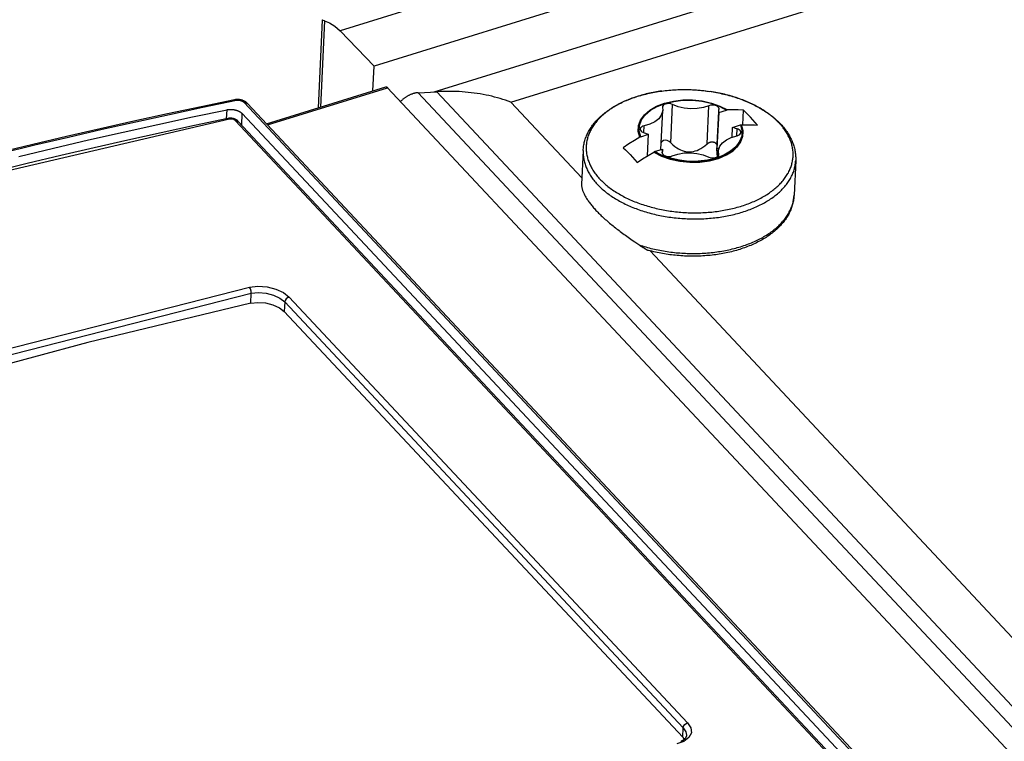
# Model space of a CAD drawing. Extents: x 0 to 594, y 0 to 420.
# Tile 109 of 157: x 446.02 to 454.81, y 196.53 to 202.97. Entities that reach past the tile are written whole.
import ezdxf

# ---------------------------------------------------------------- set-up
doc = ezdxf.new("R2010")
doc.units = 0
doc.header["$LTSCALE"] = 32.67
doc.layers.get('0').update_dxf_attribs({"linetype": 'CONTINUOUS'})

msp = doc.modelspace()

# ---------------------------------------------------------------- linework, layer by layer
at = {"color": 7, "linetype": 'CONTINUOUS'}
for p, q in [((494.9082, 217.1682), (448.879, 202.8746)), ((495.2129, 216.8527), (449.1828, 202.5589)), ((449.7193, 202.3297), (495.1559, 216.4393)), ((450.4051, 202.2367), (495.0779, 216.109)), ((448.7194, 202.9698), (448.6822, 202.1867)), ((448.7396, 202.9626), (448.7031, 202.1932)), ((448.7193, 202.9695), (448.7276, 202.9738)), ((448.879, 202.8746), (449.1828, 202.5589)), ((449.1724, 202.339), (449.1828, 202.5589)), ((448.2219, 202.0438), (449.2866, 202.3744)), ((448.2311, 202.0339), (449.3033, 202.3668)), ((449.3033, 202.3668), (507.8412, 139.8222)), ((449.5769, 202.322), (449.7438, 202.331)), ((449.7438, 202.331), (508.098, 139.9827)), ((451.751, 202.3367), (451.7672, 202.3389)), ((451.7667, 202.3388), (451.7833, 202.3408)), ((451.7825, 202.3406), (451.7995, 202.3425)), ((451.7984, 202.3424), (451.8157, 202.3441)), ((451.8144, 202.3439), (451.8319, 202.3455)), ((451.8304, 202.3453), (451.8483, 202.3467)), ((451.8464, 202.3465), (451.8646, 202.3477)), ((451.8625, 202.3475), (451.881, 202.3485)), ((451.8787, 202.3484), (451.8975, 202.3492)), ((451.8948, 202.3491), (451.9139, 202.3497)), ((451.9111, 202.3496), (451.9304, 202.3501)), ((451.9273, 202.35), (451.9469, 202.3502)), ((451.9436, 202.3502), (451.9634, 202.3502)), ((451.9599, 202.3502), (451.98, 202.35)), ((451.9762, 202.35), (451.9965, 202.3496)), ((451.9925, 202.3497), (452.013, 202.3491)), ((452.0088, 202.3492), (452.0295, 202.3483)), ((452.0251, 202.3485), (452.0461, 202.3474)), ((452.0414, 202.3477), (452.0626, 202.3464)), ((452.0577, 202.3467), (452.0791, 202.3451)), ((452.0739, 202.3455), (452.0955, 202.3437)), ((452.0902, 202.3441), (452.112, 202.3421)), ((452.1064, 202.3426), (452.1284, 202.3403)), ((452.1226, 202.3409), (452.1447, 202.3383)), ((452.1387, 202.3391), (452.161, 202.3362)), ((452.1548, 202.337), (452.1773, 202.3339)), ((449.5769, 202.322), (508.0027, 139.8971)), ((447.8653, 202.0896), (447.8692, 202.1703)), ((460.8966, 188.4773), (448.0218, 202.2333)), ((460.9261, 188.47), (448.0514, 202.226)), ((450.4051, 202.2367), (451.0382, 201.5603)), ((451.7435, 201.8135), (451.7601, 202.1631)), ((451.7575, 202.1937), (451.7601, 202.1631)), ((451.8315, 201.8749), (451.8478, 202.2163)), ((452.1568, 201.8643), (452.1731, 202.2057)), ((452.2434, 201.802), (452.2602, 202.1549)), ((452.2602, 202.1454), (452.3309, 202.1673)), ((452.2602, 202.1454), (452.2602, 202.1549)), ((452.2626, 202.172), (452.2631, 202.1756)), ((452.3375, 202.1676), (452.3309, 202.1673)), ((452.3386, 202.1676), (452.3375, 202.1676)), ((452.476, 202.0352), (452.4822, 202.1646)), ((460.6013, 188.5497), (447.9453, 202.072)), ((447.9691, 202.0662), (460.6251, 188.5438)), ((448.0003, 202.0328), (448.0051, 202.135)), ((448.0051, 202.135), (460.7308, 188.5383)), ((452.2602, 202.1454), (452.2449, 201.824)), ((451.5916, 201.9653), (451.5945, 202.026)), ((452.3803, 201.9247), (452.3845, 202.0126)), ((452.3845, 202.0126), (452.4552, 202.0345)), ((452.4214, 201.9367), (452.4244, 201.9991)), ((452.4552, 202.0345), (452.4618, 202.0348)), ((452.4618, 202.0348), (452.4629, 202.0348)), ((451.5566, 201.9251), (451.5555, 201.9244)), ((451.5634, 201.929), (451.5566, 201.9251)), ((451.5634, 201.929), (451.6341, 201.9509)), ((451.6249, 201.7589), (451.6341, 201.9509)), ((451.0498, 201.8054), (451.0355, 201.5035)), ((451.6877, 201.7962), (451.7583, 201.8181)), ((451.757, 201.78), (451.7584, 201.8086)), ((451.7583, 201.8181), (451.7584, 201.8086)), ((452.2449, 201.824), (452.2665, 201.8307)), ((451.6798, 201.7917), (451.6809, 201.7923)), ((451.6809, 201.7923), (451.6877, 201.7962)), ((451.756, 201.7915), (451.7555, 201.7879)), ((451.7556, 201.7844), (451.756, 201.7915)), ((452.2564, 201.7583), (452.2584, 201.8004)), ((452.2611, 201.7698), (452.2584, 201.8005)), ((452.2601, 201.765), (452.2606, 201.7751)), ((452.9477, 201.7152), (452.933, 201.4064)), ((451.4624, 201.0227), (451.4867, 201.0056)), ((451.4867, 201.0056), (451.5115, 200.9885)), ((451.5115, 200.9885), (451.5366, 200.9713)), ((451.5366, 200.9713), (451.5548, 200.959)), ((451.6467, 200.9101), (507.4883, 141.2463)), ((448.0808, 200.4416), (448.085, 200.5303)), ((448.4237, 200.497), (451.9829, 196.6942)), ((448.3842, 200.4532), (448.3801, 200.3675)), ((451.9434, 196.6504), (448.3842, 200.4532)), ((448.3801, 200.3675), (451.9393, 196.5647)), ((451.9393, 196.5647), (451.9434, 196.6504)), ((451.9393, 196.5647), (451.9511, 196.5463)), ((451.9726, 196.5838), (451.9726, 196.5837))]:
    msp.add_line(p, q, dxfattribs=at)
for points in [[(448.7396, 202.9626), (448.7195, 202.9689), (448.7193, 202.9695)], [(448.7396, 202.9626), (448.7845, 202.9472), (448.8314, 202.9176), (448.879, 202.8746)], [(449.2866, 202.3744), (449.287, 202.3745), (449.2877, 202.3747), (449.2885, 202.3748), (449.2893, 202.3748), (449.2901, 202.3748), (449.2909, 202.3747), (449.2917, 202.3745), (449.2926, 202.3743), (449.2934, 202.374), (449.2943, 202.3737), (449.2952, 202.3733), (449.2961, 202.3728), (449.2969, 202.3723), (449.2978, 202.3717), (449.2988, 202.371), (449.2997, 202.3703), (449.3006, 202.3695), (449.3015, 202.3687), (449.3024, 202.3678), (449.3033, 202.3668)], [(450.4051, 202.2367), (450.3814, 202.2455), (450.3574, 202.2539), (450.3332, 202.2619), (450.3087, 202.2695), (450.284, 202.2766), (450.259, 202.2834), (450.2337, 202.2897), (450.2082, 202.2956), (450.1825, 202.3011), (450.1566, 202.3062), (450.1304, 202.3108), (450.104, 202.3151), (450.0774, 202.3189), (450.0506, 202.3222), (450.0236, 202.3252), (449.9964, 202.3277), (449.969, 202.3298), (449.9415, 202.3314), (449.9137, 202.3327), (449.8858, 202.3335), (449.8577, 202.3338), (449.8295, 202.3338), (449.8011, 202.3333), (449.7725, 202.3324), (449.7438, 202.331)], [(451.0498, 201.8054), (451.0504, 201.8155), (451.0513, 201.8256), (451.0525, 201.8357), (451.0539, 201.8457), (451.0557, 201.8558), (451.0576, 201.8658), (451.0599, 201.8758), (451.0625, 201.8858), (451.0653, 201.8958), (451.0684, 201.9057), (451.0718, 201.9156), (451.0754, 201.9255), (451.0794, 201.9353), (451.0836, 201.9451), (451.0881, 201.9549), (451.0929, 201.9646), (451.0979, 201.9743), (451.1033, 201.9839), (451.1089, 201.9935), (451.1148, 202.003), (451.121, 202.0124), (451.1275, 202.0218), (451.1342, 202.0311), (451.1413, 202.0403), (451.1486, 202.0495), (451.1561, 202.0586), (451.164, 202.0676), (451.1721, 202.0765), (451.1805, 202.0853), (451.1891, 202.094), (451.198, 202.1026), (451.2072, 202.111), (451.2166, 202.1194), (451.2262, 202.1277), (451.2362, 202.1358), (451.2463, 202.1439), (451.2567, 202.1518), (451.2673, 202.1595), (451.2782, 202.1672), (451.2892, 202.1747), (451.3005, 202.1821), (451.312, 202.1893), (451.3237, 202.1964), (451.3357, 202.2034), (451.3478, 202.2102), (451.3601, 202.2169), (451.3726, 202.2234), (451.3853, 202.2298), (451.3982, 202.236), (451.4113, 202.2421), (451.4245, 202.248), (451.4379, 202.2537), (451.4515, 202.2593), (451.4653, 202.2648), (451.4792, 202.27), (451.4932, 202.2752), (451.5074, 202.2801), (451.5218, 202.2849), (451.5362, 202.2896), (451.5509, 202.294), (451.5656, 202.2983), (451.5805, 202.3025), (451.5955, 202.3064), (451.6106, 202.3102), (451.6258, 202.3139), (451.6412, 202.3173), (451.6566, 202.3206), (451.6722, 202.3238), (451.6878, 202.3267), (451.7035, 202.3295), (451.7193, 202.3321), (451.7352, 202.3345), (451.7512, 202.3368)], [(451.751, 202.3367), (451.7353, 202.3345), (451.7197, 202.3321), (451.7042, 202.3295), (451.6888, 202.3268), (451.6735, 202.3239), (451.6583, 202.3209), (451.6433, 202.3177), (451.6283, 202.3143), (451.6134, 202.3108), (451.5987, 202.3071), (451.584, 202.3032), (451.5695, 202.2992), (451.5552, 202.2951), (451.541, 202.2907), (451.5269, 202.2863), (451.513, 202.2816), (451.4992, 202.2769), (451.4856, 202.272), (451.4721, 202.2669), (451.4588, 202.2617), (451.4457, 202.2563), (451.4327, 202.2508), (451.42, 202.2452), (451.4074, 202.2394), (451.395, 202.2335), (451.3827, 202.2274), (451.3707, 202.2213), (451.3589, 202.2149), (451.3472, 202.2085), (451.3358, 202.2019), (451.3246, 202.1952), (451.3136, 202.1884), (451.3028, 202.1815), (451.2922, 202.1744), (451.2819, 202.1672), (451.2717, 202.1599), (451.2618, 202.1525), (451.2521, 202.145), (451.2427, 202.1374), (451.2335, 202.1297), (451.2245, 202.1218), (451.2158, 202.1139), (451.2073, 202.1059), (451.1991, 202.0978), (451.1911, 202.0896), (451.1833, 202.0812), (451.1759, 202.0729), (451.1686, 202.0644), (451.1617, 202.0558), (451.155, 202.0472), (451.1485, 202.0385), (451.1423, 202.0297), (451.1364, 202.0208), (451.1308, 202.0119), (451.1254, 202.0029), (451.1203, 201.9938), (451.1155, 201.9847), (451.111, 201.9755), (451.1067, 201.9663), (451.1027, 201.957), (451.099, 201.9476), (451.0956, 201.9383), (451.0924, 201.9288), (451.0896, 201.9194), (451.087, 201.9099), (451.0847, 201.9003), (451.0827, 201.8908), (451.081, 201.8812), (451.0795, 201.8715), (451.0784, 201.8619), (451.0775, 201.8522), (451.0769, 201.8425), (451.0767, 201.8329), (451.0767, 201.8231), (451.0769, 201.8134), (451.0775, 201.8037), (451.0784, 201.794), (451.0795, 201.7843), (451.081, 201.7746), (451.0827, 201.7649), (451.0847, 201.7552), (451.087, 201.7455), (451.0896, 201.7358), (451.0924, 201.7262), (451.0956, 201.7166), (451.099, 201.707), (451.1027, 201.6974), (451.1067, 201.6879), (451.111, 201.6784), (451.1155, 201.6689), (451.1203, 201.6595), (451.1254, 201.6501), (451.1308, 201.6408), (451.1364, 201.6315), (451.1424, 201.6223), (451.1485, 201.6131), (451.155, 201.604), (451.1617, 201.595), (451.1686, 201.586), (451.1759, 201.5771), (451.1833, 201.5682), (451.1911, 201.5594), (451.1991, 201.5507)], [(452.1709, 202.3348), (452.1935, 202.3315), (452.2097, 202.3288), (452.2258, 202.326), (452.2418, 202.323), (452.2578, 202.3199), (452.2737, 202.3166), (452.2895, 202.3131), (452.3053, 202.3094), (452.3209, 202.3056), (452.3364, 202.3016), (452.3519, 202.2975), (452.3672, 202.2932), (452.3825, 202.2887), (452.3976, 202.2841), (452.4126, 202.2793), (452.4275, 202.2743), (452.4423, 202.2692), (452.4569, 202.264), (452.4714, 202.2585), (452.4857, 202.253), (452.5, 202.2472), (452.514, 202.2413), (452.528, 202.2353), (452.5417, 202.2291), (452.5553, 202.2228), (452.5688, 202.2163), (452.582, 202.2097), (452.5951, 202.2029), (452.608, 202.196), (452.6208, 202.189), (452.6333, 202.1818), (452.6457, 202.1745), (452.6578, 202.1671), (452.6698, 202.1595), (452.6816, 202.1518), (452.6931, 202.1439), (452.7045, 202.136), (452.7156, 202.1279), (452.7265, 202.1197), (452.7372, 202.1114), (452.7476, 202.1029), (452.7578, 202.0944), (452.7678, 202.0857), (452.7776, 202.0769), (452.7871, 202.0681), (452.7963, 202.0591), (452.8053, 202.05), (452.8141, 202.0409)], [(452.8022, 202.0485), (452.7939, 202.0572), (452.7855, 202.0657), (452.7767, 202.0742), (452.7678, 202.0826), (452.7586, 202.0908), (452.7491, 202.099), (452.7394, 202.1072), (452.7295, 202.1152), (452.7194, 202.1231), (452.709, 202.1309), (452.6984, 202.1386), (452.6876, 202.1462), (452.6766, 202.1537), (452.6654, 202.1611), (452.654, 202.1684), (452.6424, 202.1755), (452.6305, 202.1826), (452.6185, 202.1895), (452.6063, 202.1963), (452.5939, 202.203), (452.5813, 202.2095), (452.5685, 202.2159), (452.5555, 202.2222), (452.5424, 202.2284), (452.5291, 202.2344), (452.5157, 202.2403), (452.502, 202.2461), (452.4883, 202.2517), (452.4743, 202.2572), (452.4603, 202.2625), (452.446, 202.2677), (452.4317, 202.2727), (452.4172, 202.2776), (452.4026, 202.2824), (452.3878, 202.287), (452.373, 202.2914), (452.358, 202.2957), (452.3429, 202.2999), (452.3277, 202.3038), (452.3124, 202.3077), (452.297, 202.3113), (452.2815, 202.3148), (452.2659, 202.3182), (452.2502, 202.3214), (452.2345, 202.3244), (452.2187, 202.3272), (452.2028, 202.3299), (452.1869, 202.3325)], [(447.9369, 202.2586), (447.6374, 202.1966), (447.3376, 202.1328), (447.0375, 202.0673), (446.7371, 201.9999), (446.4365, 201.9307), (446.1357, 201.8597), (445.8346, 201.787)], [(447.9538, 202.251), (447.6543, 202.1891), (447.3545, 202.1253), (447.0544, 202.0597), (446.754, 201.9924), (446.4534, 201.9232), (446.1525, 201.8522), (445.8515, 201.7794)], [(448.0514, 202.226), (448.0499, 202.2276), (448.0478, 202.2295), (448.0457, 202.2315), (448.0435, 202.2334), (448.0412, 202.2353), (448.0388, 202.2371), (448.0364, 202.2389), (448.0338, 202.2405), (448.0313, 202.2422), (448.0286, 202.2438), (448.0259, 202.2453), (448.0232, 202.2467), (448.0204, 202.248), (448.0176, 202.2493), (448.0148, 202.2505), (448.0119, 202.2517), (448.009, 202.2528), (448.0061, 202.2538), (448.0032, 202.2547), (448.0003, 202.2556), (447.9973, 202.2564), (447.9944, 202.2571), (447.9914, 202.2578), (447.9884, 202.2584), (447.9854, 202.259), (447.9824, 202.2594), (447.9793, 202.2599), (447.9763, 202.2602), (447.9733, 202.2605), (447.9702, 202.2607), (447.9671, 202.2609), (447.9641, 202.261), (447.961, 202.261), (447.9579, 202.2609), (447.9548, 202.2608), (447.9517, 202.2606), (447.9487, 202.2604), (447.9456, 202.26), (447.9425, 202.2596), (447.9395, 202.2591), (447.9369, 202.2586)], [(447.9538, 202.251), (447.9529, 202.252), (447.952, 202.2529), (447.951, 202.2537), (447.9501, 202.2545), (447.9492, 202.2552), (447.9482, 202.2558), (447.9473, 202.2564), (447.9463, 202.2569), (447.9454, 202.2574), (447.9445, 202.2578), (447.9435, 202.2581), (447.9426, 202.2584), (447.9417, 202.2586), (447.9407, 202.2587), (447.9398, 202.2588), (447.9389, 202.2588), (447.938, 202.2587), (447.9372, 202.2586)], [(448.0218, 202.2333), (448.021, 202.2341), (448.0202, 202.2349), (448.0194, 202.2356), (448.0185, 202.2364), (448.0176, 202.2372), (448.0166, 202.2379), (448.0156, 202.2386), (448.0146, 202.2394), (448.0136, 202.2401), (448.0125, 202.2408), (448.0114, 202.2414), (448.0102, 202.2421), (448.009, 202.2428), (448.0078, 202.2434), (448.0066, 202.244), (448.0053, 202.2446), (448.0041, 202.2452), (448.0027, 202.2457), (448.0014, 202.2463), (448.0001, 202.2468), (447.9987, 202.2473), (447.9973, 202.2478), (447.9959, 202.2482), (447.9945, 202.2487), (447.9931, 202.2491), (447.9916, 202.2495), (447.9902, 202.2498), (447.9887, 202.2502), (447.9872, 202.2505), (447.9857, 202.2508), (447.9842, 202.2511), (447.9827, 202.2513), (447.9812, 202.2516), (447.9797, 202.2518), (447.9782, 202.2519), (447.9767, 202.2521), (447.9752, 202.2522), (447.9737, 202.2523), (447.9722, 202.2524), (447.9707, 202.2524), (447.9692, 202.2525), (447.9678, 202.2525), (447.9663, 202.2524), (447.9649, 202.2524), (447.9634, 202.2523), (447.962, 202.2522), (447.9606, 202.2521), (447.9592, 202.2519), (447.9578, 202.2517), (447.9564, 202.2515), (447.9551, 202.2513), (447.9538, 202.251)], [(449.5769, 202.322), (449.5724, 202.3217), (449.5679, 202.3213), (449.5634, 202.3207), (449.5588, 202.3201), (449.5542, 202.3193), (449.5495, 202.3184), (449.5449, 202.3173), (449.5402, 202.3162), (449.5355, 202.3149), (449.5308, 202.3135), (449.5261, 202.312), (449.5214, 202.3103), (449.5167, 202.3086), (449.5121, 202.3067), (449.5074, 202.3047), (449.5027, 202.3026), (449.498, 202.3004), (449.4934, 202.2981), (449.4888, 202.2957), (449.4842, 202.2932), (449.4796, 202.2906), (449.4751, 202.2879), (449.4706, 202.285), (449.4661, 202.2821), (449.4617, 202.2791), (449.4573, 202.276), (449.453, 202.2728), (449.4487, 202.2695), (449.4445, 202.2662), (449.4404, 202.2627), (449.4363, 202.2592), (449.4322, 202.2556), (449.4283, 202.2519), (449.4244, 202.2481), (449.4205, 202.2443), (449.4193, 202.243)], [(451.5555, 201.9244), (451.5418, 201.9759), (451.5443, 202.0276), (451.5627, 202.0775), (451.5965, 202.1241), (451.6446, 202.1658), (451.7051, 202.201), (451.7762, 202.2286), (451.8553, 202.2476), (451.9397, 202.2574), (452.0264, 202.2576), (452.1126, 202.2483), (452.1952, 202.2297), (452.2714, 202.2025), (452.3386, 202.1676)], [(451.5566, 201.9251), (451.543, 201.9764), (451.5455, 202.0279), (451.5639, 202.0777), (451.5977, 202.1241), (451.6456, 202.1656), (451.706, 202.2007), (451.7768, 202.2282), (451.8556, 202.2472), (451.9398, 202.257), (452.0262, 202.2572), (452.1122, 202.2479), (452.1945, 202.2294), (452.2705, 202.2023), (452.3375, 202.1676)], [(451.5634, 201.929), (451.5504, 201.9794), (451.5532, 202.0299), (451.5716, 202.0787), (451.6048, 202.1241), (451.652, 202.1648), (451.7115, 202.1993), (451.781, 202.2262), (451.8583, 202.2448), (451.9407, 202.2543), (452.0254, 202.2546), (452.1094, 202.2457), (452.1901, 202.2277), (452.2648, 202.2013), (452.3309, 202.1673)], [(446.0103, 201.7529), (446.3208, 201.8273), (446.631, 201.8997), (446.941, 201.9702), (447.2507, 202.0389), (447.5601, 202.1056), (447.8692, 202.1703)], [(447.8692, 202.1703), (447.8718, 202.1709), (447.8745, 202.1713), (447.8772, 202.1717), (447.88, 202.1721), (447.8828, 202.1724), (447.8856, 202.1727), (447.8884, 202.1729), (447.8913, 202.1731), (447.8942, 202.1732), (447.8972, 202.1732), (447.9001, 202.1732), (447.9031, 202.1732), (447.9061, 202.1731), (447.9091, 202.173), (447.9121, 202.1728), (447.9151, 202.1725), (447.9181, 202.1722), (447.9211, 202.1719), (447.9241, 202.1715), (447.9271, 202.171), (447.9301, 202.1705), (447.9331, 202.17), (447.9361, 202.1694), (447.9391, 202.1687), (447.942, 202.168), (447.9449, 202.1673), (447.9478, 202.1665), (447.9507, 202.1657), (447.9535, 202.1648), (447.9563, 202.1639), (447.9591, 202.163), (447.9618, 202.162), (447.9645, 202.1609), (447.9671, 202.1598), (447.9697, 202.1587), (447.9723, 202.1576), (447.9748, 202.1564), (447.9772, 202.1552), (447.9796, 202.1539), (447.982, 202.1526), (447.9843, 202.1513), (447.9865, 202.1499), (447.9887, 202.1485), (447.9908, 202.1471), (447.9928, 202.1457), (447.9948, 202.1442), (447.9967, 202.1427), (447.9985, 202.1412), (448.0003, 202.1397), (448.002, 202.1381), (448.0036, 202.1366), (448.0051, 202.135)], [(448.0218, 202.2333), (448.0234, 202.2336), (448.0249, 202.2338), (448.0264, 202.234), (448.0279, 202.2341), (448.0294, 202.2342), (448.0309, 202.2342), (448.0324, 202.2341), (448.0338, 202.234), (448.0352, 202.2339), (448.0366, 202.2336), (448.0379, 202.2334), (448.0393, 202.2331), (448.0405, 202.2327), (448.0418, 202.2322), (448.043, 202.2318), (448.0442, 202.2312), (448.0453, 202.2306), (448.0464, 202.23), (448.0475, 202.2293), (448.0485, 202.2286), (448.0495, 202.2278), (448.0504, 202.2269), (448.0514, 202.226)], [(451.7601, 202.1631), (451.7592, 202.1536), (451.7477, 202.12), (451.7242, 202.0891), (451.6897, 202.0624), (451.6458, 202.041), (451.5945, 202.026)], [(451.8478, 202.2163), (451.8333, 202.2215), (451.8173, 202.2241), (451.8009, 202.2239), (451.7856, 202.2208), (451.7727, 202.2151), (451.7633, 202.2074), (451.7582, 202.1982), (451.7575, 202.1937)], [(452.1731, 202.2057), (452.1232, 202.1892), (452.068, 202.1799), (452.0102, 202.178), (451.9525, 202.1836), (451.8975, 202.1966), (451.8478, 202.2163)], [(452.2557, 202.1933), (452.2459, 202.2011), (452.233, 202.207), (452.2181, 202.2105), (452.2023, 202.2116), (452.1869, 202.2099), (452.1731, 202.2057)], [(452.2631, 202.1756), (452.2629, 202.1793), (452.2606, 202.1865), (452.2557, 202.1933)], [(452.2602, 202.1549), (452.2609, 202.1632), (452.2626, 202.172)], [(452.4822, 202.1646), (452.4329, 202.1676), (452.385, 202.1685), (452.3386, 202.1676)], [(452.5445, 202.1025), (452.5238, 202.1242), (452.503, 202.1449), (452.4822, 202.1646)], [(447.8908, 202.0861), (445.1986, 201.4574), (442.4911, 200.6859), (439.777, 199.7739), (437.0648, 198.7242)], [(447.8773, 202.0921), (447.5792, 202.0294), (447.2808, 201.9649), (446.9821, 201.8986), (446.6832, 201.8305), (446.384, 201.7606), (446.0846, 201.689), (445.785, 201.6156)], [(447.9691, 202.0662), (447.9679, 202.0674), (447.9662, 202.0691), (447.9644, 202.0707), (447.9626, 202.0723), (447.9606, 202.0738), (447.9586, 202.0754), (447.9565, 202.0768), (447.9544, 202.0782), (447.9523, 202.0796), (447.95, 202.0809), (447.9477, 202.0821), (447.9454, 202.0833), (447.943, 202.0844), (447.9406, 202.0855), (447.9382, 202.0865), (447.9357, 202.0874), (447.9332, 202.0883), (447.9308, 202.0891), (447.9283, 202.0898), (447.9258, 202.0905), (447.9233, 202.0911), (447.9208, 202.0916), (447.9183, 202.0922), (447.9157, 202.0926), (447.9132, 202.093), (447.9106, 202.0933), (447.908, 202.0936), (447.9055, 202.0938), (447.9029, 202.094), (447.9003, 202.0941), (447.8977, 202.0941), (447.8951, 202.0941), (447.8925, 202.094), (447.8899, 202.0938), (447.8872, 202.0936), (447.8846, 202.0933), (447.882, 202.0929), (447.8794, 202.0925), (447.8773, 202.0921)], [(447.8908, 202.0861), (447.8799, 202.0923), (447.8773, 202.0921)], [(447.9453, 202.072), (447.9308, 202.0816), (447.9111, 202.0868), (447.8908, 202.0861)], [(447.9453, 202.072), (447.9606, 202.0715), (447.969, 202.0662)], [(452.6065, 202.0318), (452.5859, 202.0563), (452.5652, 202.0799), (452.5445, 202.1025)], [(451.1991, 201.5507), (451.2073, 201.5421), (451.2157, 201.5336), (451.2244, 201.5252), (451.2333, 201.5168), (451.2425, 201.5086), (451.2519, 201.5004), (451.2615, 201.4923), (451.2714, 201.4843), (451.2815, 201.4765), (451.2918, 201.4687), (451.3023, 201.461), (451.3131, 201.4534), (451.324, 201.4459), (451.3352, 201.4386), (451.3465, 201.4313), (451.3581, 201.4242), (451.3699, 201.4172), (451.3818, 201.4103), (451.394, 201.4035), (451.4063, 201.3968), (451.4189, 201.3903), (451.4316, 201.3839), (451.4444, 201.3776), (451.4575, 201.3715), (451.4707, 201.3655), (451.4841, 201.3596), (451.4976, 201.3538), (451.5113, 201.3482), (451.5252, 201.3428), (451.5392, 201.3374), (451.5533, 201.3322), (451.5676, 201.3272), (451.582, 201.3223), (451.5965, 201.3176), (451.6112, 201.313), (451.6259, 201.3085), (451.6408, 201.3042), (451.6558, 201.3001), (451.671, 201.2961), (451.6862, 201.2922), (451.7015, 201.2886), (451.7169, 201.285), (451.7324, 201.2817), (451.748, 201.2785), (451.7636, 201.2754), (451.7793, 201.2726), (451.7951, 201.2699), (451.811, 201.2673), (451.8269, 201.2649), (451.8429, 201.2627), (451.8589, 201.2606), (451.875, 201.2587), (451.891, 201.257), (451.9072, 201.2555), (451.9233, 201.2541), (451.9395, 201.2528), (451.9557, 201.2518), (451.9719, 201.2509), (451.9882, 201.2502), (452.0044, 201.2497), (452.0206, 201.2493), (452.0369, 201.2491), (452.0531, 201.249), (452.0693, 201.2492), (452.0855, 201.2495), (452.1016, 201.25), (452.1177, 201.2506), (452.1338, 201.2514), (452.1499, 201.2524), (452.1659, 201.2536), (452.1818, 201.2549), (452.1977, 201.2564), (452.2136, 201.258), (452.2293, 201.2599), (452.245, 201.2618), (452.2607, 201.264), (452.2762, 201.2663), (452.2916, 201.2688), (452.307, 201.2715), (452.3223, 201.2743), (452.3374, 201.2773), (452.3525, 201.2804), (452.3675, 201.2837), (452.3823, 201.2871), (452.397, 201.2908), (452.4116, 201.2945), (452.4261, 201.2985), (452.4404, 201.3025), (452.4546, 201.3068), (452.4687, 201.3111), (452.4826, 201.3157), (452.4963, 201.3204), (452.51, 201.3252), (452.5234, 201.3302), (452.5367, 201.3353), (452.5498, 201.3406), (452.5628, 201.346), (452.5755, 201.3515), (452.5881, 201.3572), (452.6006, 201.363), (452.6128, 201.3689), (452.6248, 201.375), (452.6367, 201.3812), (452.6483, 201.3876), (452.6598, 201.394), (452.671, 201.4006), (452.6821, 201.4073), (452.6929, 201.4142), (452.7035, 201.4211), (452.7139, 201.4282), (452.7241, 201.4354), (452.734, 201.4426), (452.7438, 201.45), (452.7533, 201.4575), (452.7625, 201.4651), (452.7715, 201.4728), (452.7803, 201.4806), (452.7889, 201.4885), (452.7972, 201.4965), (452.8053, 201.5046), (452.8131, 201.5128), (452.8207, 201.521), (452.828, 201.5294), (452.835, 201.5378), (452.8418, 201.5463), (452.8484, 201.5549), (452.8547, 201.5635), (452.8607, 201.5722), (452.8665, 201.581), (452.8719, 201.5899), (452.8772, 201.5988), (452.8821, 201.6077), (452.8868, 201.6167), (452.8912, 201.6258), (452.8954, 201.6349), (452.8993, 201.6441), (452.9029, 201.6533), (452.9062, 201.6626), (452.9093, 201.6719), (452.912, 201.6812), (452.9145, 201.6905), (452.9168, 201.6999), (452.9187, 201.7093), (452.9204, 201.7187), (452.9218, 201.7281), (452.9229, 201.7376), (452.9237, 201.7471), (452.9243, 201.7566), (452.9246, 201.7661), (452.9246, 201.7757), (452.9243, 201.7852), (452.9238, 201.7949), (452.9229, 201.8045), (452.9218, 201.8142), (452.9204, 201.8238), (452.9187, 201.8334), (452.9168, 201.843), (452.9145, 201.8526), (452.912, 201.8622), (452.9092, 201.8717), (452.9061, 201.8813), (452.9028, 201.8908), (452.8991, 201.9003), (452.8952, 201.9098), (452.891, 201.9193), (452.8865, 201.9286), (452.8818, 201.9379), (452.8768, 201.9472), (452.8715, 201.9566), (452.8658, 201.9661), (452.8599, 201.9755), (452.8539, 201.9844), (452.848, 201.9928), (452.8425, 202.0004), (452.8373, 202.0072), (452.8325, 202.0134), (452.8282, 202.0188), (452.8242, 202.0236), (452.8206, 202.0278), (452.8174, 202.0316), (452.8145, 202.035), (452.8118, 202.0381), (452.8092, 202.0409), (452.8067, 202.0437), (452.8043, 202.0462), (452.8022, 202.0485)], [(451.5945, 202.026), (451.5807, 202.0217), (451.5699, 202.0152), (451.5627, 202.007), (451.5596, 201.9972)], [(451.5596, 201.9972), (451.5612, 201.9884), (451.567, 201.9795)], [(451.567, 201.9795), (451.5742, 201.9734), (451.5834, 201.9683), (451.5942, 201.9644)], [(451.6798, 201.7917), (451.7488, 201.756), (451.8275, 201.7284), (451.9123, 201.7099), (452.0012, 201.7012), (452.0903, 201.7027), (452.1768, 201.7143), (452.2574, 201.7357), (452.3288, 201.7661), (452.3879, 201.804), (452.432, 201.8468), (452.4603, 201.891), (452.4744, 201.9333), (452.4774, 201.9723), (452.4725, 202.0064), (452.4629, 202.0348)], [(452.4618, 202.0348), (452.4754, 201.9835), (452.4729, 201.932), (452.4544, 201.8822), (452.4207, 201.8357), (452.3728, 201.7943), (452.3124, 201.7592), (452.2416, 201.7316), (452.1627, 201.7127), (452.0786, 201.7029), (451.9921, 201.7027), (451.9062, 201.712), (451.8239, 201.7305), (451.7479, 201.7575), (451.6809, 201.7923)], [(452.4552, 202.0345), (452.4681, 201.9841), (452.4653, 201.9336), (452.447, 201.8848), (452.4137, 201.8394), (452.3665, 201.7987), (452.3071, 201.7642), (452.2375, 201.7373), (452.1602, 201.7187), (452.0778, 201.7092), (451.9931, 201.7089), (451.9092, 201.7179), (451.8285, 201.7358), (451.7538, 201.7622), (451.6877, 201.7962)], [(452.4244, 201.9991), (452.4107, 202.0031), (452.3974, 202.0077), (452.3845, 202.0126)], [(452.4515, 201.984), (452.4443, 201.9902), (452.4351, 201.9952), (452.4244, 201.9991)], [(452.4589, 201.9663), (452.4574, 201.9751), (452.4515, 201.984)], [(452.4629, 202.0348), (452.4942, 202.0356), (452.5243, 202.0356), (452.553, 202.035), (452.5804, 202.0337), (452.6065, 202.0318)], [(452.8141, 202.0409), (452.8225, 202.0317), (452.8306, 202.0224), (452.8385, 202.0131), (452.8462, 202.0037), (452.8535, 201.9942), (452.8606, 201.9846), (452.8675, 201.975), (452.874, 201.9654), (452.8803, 201.9556), (452.8863, 201.9459), (452.892, 201.936), (452.8975, 201.9262), (452.9026, 201.9163), (452.9075, 201.9063), (452.9121, 201.8964), (452.9164, 201.8864), (452.9205, 201.8764), (452.9243, 201.8663), (452.9277, 201.8563), (452.931, 201.8462), (452.9339, 201.8361), (452.9365, 201.8261), (452.9389, 201.816), (452.941, 201.8059), (452.9428, 201.7958), (452.9444, 201.7857), (452.9457, 201.7756), (452.9467, 201.7655), (452.9474, 201.7554), (452.9479, 201.7454), (452.9481, 201.7353), (452.948, 201.7252), (452.9477, 201.7152)], [(451.5555, 201.9244), (451.5078, 201.8961), (451.4583, 201.865), (451.4073, 201.8308)], [(451.5942, 201.9644), (451.6078, 201.9604), (451.6212, 201.9559), (451.6341, 201.9509)], [(451.8315, 201.8749), (451.8163, 201.8872), (451.8002, 201.8943), (451.7841, 201.8967), (451.7685, 201.8941), (451.7558, 201.8868), (451.7472, 201.8765), (451.7464, 201.8742)], [(452.2584, 201.8005), (452.2594, 201.8099), (452.2708, 201.8435), (452.2944, 201.8744), (452.3289, 201.9011), (452.3728, 201.9225), (452.4241, 201.9375)], [(452.4241, 201.9375), (452.4378, 201.9418), (452.4487, 201.9484), (452.4559, 201.9565), (452.4589, 201.9663)], [(451.0498, 201.8054), (451.0496, 201.801), (451.0494, 201.7911), (451.0495, 201.7812), (451.0499, 201.7714), (451.0506, 201.7615), (451.0516, 201.7516), (451.0528, 201.7418), (451.0544, 201.7319), (451.0562, 201.722), (451.0583, 201.7122), (451.0607, 201.7024), (451.0634, 201.6926), (451.0664, 201.6828), (451.0696, 201.673), (451.0732, 201.6633), (451.077, 201.6535), (451.0811, 201.6439), (451.0855, 201.6342), (451.0901, 201.6246), (451.0951, 201.6151), (451.1003, 201.6055), (451.1057, 201.5961), (451.1115, 201.5866), (451.1175, 201.5773), (451.1238, 201.568), (451.1304, 201.5587), (451.1372, 201.5495), (451.1443, 201.5404), (451.1517, 201.5313), (451.1593, 201.5223), (451.1671, 201.5134), (451.1752, 201.5046)], [(451.4073, 201.8308), (451.4281, 201.8111), (451.4489, 201.7904), (451.4696, 201.7687)], [(451.7584, 201.8086), (451.7576, 201.8003), (451.756, 201.7915)], [(451.8315, 201.8749), (451.85, 201.8569), (451.8677, 201.8421), (451.8848, 201.8299), (451.9015, 201.8199), (451.9179, 201.8116), (451.9343, 201.805), (451.9507, 201.7999), (451.9671, 201.7964), (451.9837, 201.7943), (452.0003, 201.7938), (452.017, 201.7948), (452.0337, 201.7973), (452.0503, 201.8013), (452.067, 201.8068), (452.0839, 201.814), (452.1011, 201.8229), (452.1189, 201.834), (452.1374, 201.8475), (452.1568, 201.8643)], [(452.1568, 201.8643), (452.1585, 201.8658), (452.1602, 201.8673), (452.162, 201.8687), (452.1637, 201.87), (452.1655, 201.8713), (452.1674, 201.8725), (452.1692, 201.8736), (452.1711, 201.8747), (452.1729, 201.8757), (452.1748, 201.8766), (452.1767, 201.8775), (452.1786, 201.8783), (452.1805, 201.8791), (452.1824, 201.8797), (452.1843, 201.8804), (452.1862, 201.8809), (452.1881, 201.8814), (452.19, 201.8818), (452.1919, 201.8822), (452.1938, 201.8825), (452.1956, 201.8827), (452.1975, 201.8829), (452.1993, 201.883), (452.2011, 201.8831), (452.2029, 201.8831), (452.2047, 201.883), (452.2065, 201.8829), (452.2082, 201.8827), (452.2099, 201.8825), (452.2116, 201.8822), (452.2133, 201.8819), (452.215, 201.8815), (452.2166, 201.881), (452.2182, 201.8805), (452.2198, 201.88), (452.2213, 201.8794), (452.2228, 201.8787), (452.2243, 201.878), (452.2257, 201.8772), (452.2271, 201.8764), (452.2285, 201.8755), (452.2298, 201.8746), (452.2311, 201.8736), (452.2324, 201.8726), (452.2336, 201.8715), (452.2347, 201.8704), (452.2359, 201.8693), (452.237, 201.868), (452.238, 201.8668), (452.239, 201.8655), (452.2399, 201.8641), (452.2408, 201.8627), (452.2416, 201.8612), (452.2424, 201.8597), (452.2431, 201.8582), (452.2438, 201.8566), (452.2444, 201.855), (452.245, 201.8533), (452.2455, 201.8516), (452.2457, 201.8505)], [(452.2434, 201.8017), (452.2431, 201.7899), (452.2438, 201.7726), (452.2456, 201.7569), (452.2471, 201.7495)], [(452.2576, 201.7818), (452.2498, 201.7983), (452.2449, 201.824)], [(451.1752, 201.5046), (451.1836, 201.4958), (451.1922, 201.4871), (451.2011, 201.4785), (451.2102, 201.47), (451.2195, 201.4616), (451.2291, 201.4532), (451.2389, 201.445), (451.249, 201.4368), (451.2593, 201.4288), (451.2698, 201.4208), (451.2805, 201.413), (451.2914, 201.4052), (451.3026, 201.3976), (451.3139, 201.3901), (451.3255, 201.3827), (451.3373, 201.3754), (451.3493, 201.3682), (451.3615, 201.3612), (451.3739, 201.3542), (451.3864, 201.3474), (451.3992, 201.3407), (451.4121, 201.3342), (451.4252, 201.3277), (451.4385, 201.3214), (451.452, 201.3153), (451.4656, 201.3093), (451.4794, 201.3034), (451.4933, 201.2976), (451.5074, 201.292), (451.5217, 201.2865), (451.5361, 201.2812), (451.5506, 201.276), (451.5653, 201.271), (451.5801, 201.2661), (451.595, 201.2614), (451.6101, 201.2568), (451.6253, 201.2524), (451.6406, 201.2481), (451.656, 201.244), (451.6715, 201.2401), (451.6871, 201.2363), (451.7028, 201.2326), (451.7185, 201.2291), (451.7344, 201.2258), (451.7504, 201.2227), (451.7664, 201.2197), (451.7825, 201.2169), (451.7987, 201.2142), (451.8149, 201.2117), (451.8312, 201.2094), (451.8475, 201.2072), (451.8639, 201.2052), (451.8803, 201.2034), (451.8968, 201.2018), (451.9132, 201.2003), (451.9298, 201.199), (451.9463, 201.1978), (451.9628, 201.1969), (451.9794, 201.1961), (451.996, 201.1955), (452.0125, 201.195), (452.0291, 201.1947), (452.0457, 201.1946), (452.0622, 201.1947), (452.0787, 201.1949), (452.0952, 201.1953), (452.1117, 201.1959), (452.1281, 201.1967), (452.1445, 201.1976), (452.1609, 201.1987), (452.1772, 201.2), (452.1934, 201.2014), (452.2096, 201.203), (452.2257, 201.2048), (452.2418, 201.2067), (452.2577, 201.2088), (452.2736, 201.2111), (452.2895, 201.2136), (452.3052, 201.2162), (452.3208, 201.219), (452.3364, 201.2219), (452.3518, 201.225), (452.3671, 201.2283), (452.3823, 201.2318), (452.3974, 201.2354), (452.4124, 201.2391), (452.4272, 201.243), (452.442, 201.2471), (452.4565, 201.2513), (452.471, 201.2557), (452.4853, 201.2603), (452.4994, 201.265), (452.5134, 201.2698), (452.5273, 201.2748), (452.541, 201.2799), (452.5545, 201.2852), (452.5678, 201.2906), (452.581, 201.2962), (452.594, 201.3019), (452.6068, 201.3078), (452.6195, 201.3138), (452.6319, 201.3199), (452.6441, 201.3262), (452.6562, 201.3326), (452.668, 201.3391), (452.6797, 201.3458), (452.6911, 201.3525), (452.7024, 201.3594), (452.7134, 201.3665), (452.7242, 201.3736), (452.7347, 201.3809), (452.7451, 201.3883), (452.7552, 201.3958), (452.7651, 201.4034), (452.7748, 201.4111), (452.7842, 201.4189), (452.7934, 201.4268), (452.8023, 201.4348), (452.811, 201.443), (452.8195, 201.4512), (452.8277, 201.4595), (452.8356, 201.4679), (452.8433, 201.4764), (452.8508, 201.485), (452.8579, 201.4936), (452.8649, 201.5024), (452.8715, 201.5112), (452.8779, 201.5201), (452.884, 201.5291), (452.8899, 201.5381), (452.8954, 201.5473), (452.9007, 201.5564), (452.9058, 201.5657), (452.9105, 201.575), (452.915, 201.5843), (452.9192, 201.5937), (452.9231, 201.6032), (452.9267, 201.6127), (452.9301, 201.6223), (452.9332, 201.6319), (452.9359, 201.6415), (452.9384, 201.6512), (452.9406, 201.6609), (452.9426, 201.6706), (452.9442, 201.6804), (452.9455, 201.6901), (452.9466, 201.6999), (452.9474, 201.7098), (452.9477, 201.7152)], [(451.4696, 201.7687), (451.4903, 201.7461), (451.511, 201.7225), (451.5316, 201.698)], [(451.5316, 201.698), (451.5804, 201.7307), (451.6298, 201.7619), (451.6798, 201.7917)], [(451.7555, 201.7879), (451.7557, 201.7843), (451.758, 201.777), (451.7629, 201.7702)], [(451.7629, 201.7702), (451.7727, 201.7624), (451.7855, 201.7566), (451.8004, 201.753), (451.8162, 201.7519), (451.8316, 201.7536), (451.8455, 201.7578)], [(451.8455, 201.7578), (451.8954, 201.7743), (451.9505, 201.7836), (452.0083, 201.7856), (452.0661, 201.7799), (452.1211, 201.7669), (452.1708, 201.7473)], [(452.1708, 201.7473), (452.1852, 201.742), (452.2013, 201.7394), (452.2177, 201.7397), (452.233, 201.7428), (452.2459, 201.7484), (452.2553, 201.7561), (452.2603, 201.7653), (452.2611, 201.7698)], [(451.0355, 201.5035), (451.0354, 201.5019), (451.0354, 201.4972), (451.0356, 201.4923), (451.036, 201.4872), (451.0366, 201.4821), (451.0374, 201.4768), (451.0385, 201.4714), (451.0397, 201.4658), (451.0412, 201.4601), (451.043, 201.4543), (451.0449, 201.4484), (451.0471, 201.4424), (451.0494, 201.4363), (451.052, 201.43), (451.0549, 201.4237), (451.0579, 201.4172), (451.0612, 201.4107), (451.0647, 201.404), (451.0684, 201.3973), (451.0723, 201.3904), (451.0764, 201.3835), (451.0808, 201.3765), (451.0854, 201.3694), (451.0902, 201.3623), (451.0952, 201.355), (451.1004, 201.3477), (451.1058, 201.3404), (451.1115, 201.3329), (451.1174, 201.3254), (451.1234, 201.3179), (451.1297, 201.3102), (451.1362, 201.3026), (451.1429, 201.2948), (451.1498, 201.287), (451.1569, 201.2792), (451.1642, 201.2713)], [(451.5492, 200.9627), (451.564, 200.9578), (451.579, 200.9531), (451.594, 200.9485), (451.6092, 200.944), (451.6245, 200.9397), (451.6399, 200.9356), (451.6554, 200.9316), (451.671, 200.9278), (451.6867, 200.9242), (451.7025, 200.9207), (451.7184, 200.9173), (451.7343, 200.9142), (451.7503, 200.9112), (451.7664, 200.9083), (451.7826, 200.9056), (451.7989, 200.9031), (451.8151, 200.9008), (451.8315, 200.8986), (451.8479, 200.8966), (451.8643, 200.8948), (451.8808, 200.8931), (451.8973, 200.8916), (451.9138, 200.8903), (451.9303, 200.8892), (451.9469, 200.8882), (451.9634, 200.8874), (451.98, 200.8867), (451.9966, 200.8863), (452.0132, 200.886), (452.0297, 200.8858), (452.0463, 200.8859), (452.0628, 200.8861), (452.0793, 200.8865), (452.0958, 200.8871), (452.1123, 200.8878), (452.1287, 200.8887), (452.145, 200.8898), (452.1613, 200.8911), (452.1776, 200.8925), (452.1938, 200.8941), (452.2099, 200.8959), (452.226, 200.8978), (452.242, 200.8999), (452.2579, 200.9022), (452.2738, 200.9046), (452.2895, 200.9072), (452.3051, 200.91), (452.3207, 200.913), (452.3362, 200.9161), (452.3515, 200.9193), (452.3667, 200.9228), (452.3818, 200.9264), (452.3968, 200.9301), (452.4117, 200.934), (452.4264, 200.9381), (452.441, 200.9423), (452.4555, 200.9467), (452.4698, 200.9512), (452.484, 200.9559), (452.498, 200.9607), (452.5119, 200.9657), (452.5256, 200.9709), (452.5391, 200.9762), (452.5525, 200.9816), (452.5656, 200.9872), (452.5787, 200.9929), (452.5915, 200.9987), (452.6041, 201.0047), (452.6166, 201.0108), (452.6289, 201.0171), (452.6409, 201.0235), (452.6528, 201.03), (452.6645, 201.0367), (452.6759, 201.0434), (452.6872, 201.0503), (452.6982, 201.0574), (452.709, 201.0645), (452.7196, 201.0718), (452.73, 201.0792), (452.7401, 201.0867), (452.75, 201.0943), (452.7597, 201.102), (452.7692, 201.1098), (452.7784, 201.1177), (452.7873, 201.1257), (452.796, 201.1339), (452.8045, 201.1421), (452.8127, 201.1504), (452.8207, 201.1588), (452.8284, 201.1673), (452.8358, 201.1759), (452.843, 201.1846), (452.8499, 201.1933), (452.8566, 201.2021), (452.863, 201.2111), (452.8691, 201.22), (452.875, 201.2291), (452.8806, 201.2382), (452.8859, 201.2474), (452.8909, 201.2566), (452.8957, 201.2659), (452.9002, 201.2753), (452.9044, 201.2847), (452.9083, 201.2942), (452.912, 201.3037), (452.9153, 201.3132), (452.9184, 201.3228), (452.9212, 201.3325), (452.9237, 201.3422), (452.9259, 201.3519), (452.9279, 201.3616), (452.9295, 201.3714), (452.9309, 201.3812), (452.9319, 201.391), (452.9327, 201.4008), (452.933, 201.4064)], [(452.933, 201.4064), (452.9324, 201.3963), (452.9315, 201.3862), (452.9303, 201.3762), (452.9289, 201.3661), (452.9272, 201.3561), (452.9252, 201.346), (452.9229, 201.336), (452.9204, 201.3261), (452.9176, 201.3161), (452.9145, 201.3062), (452.9111, 201.2963), (452.9075, 201.2864), (452.9035, 201.2766), (452.8993, 201.2668), (452.8948, 201.2571), (452.8901, 201.2474), (452.885, 201.2377), (452.8797, 201.2281), (452.8741, 201.2186), (452.8682, 201.209), (452.862, 201.1996), (452.8555, 201.1902), (452.8488, 201.1809), (452.8418, 201.1717), (452.8345, 201.1626), (452.827, 201.1535), (452.8191, 201.1445), (452.811, 201.1356), (452.8027, 201.1269), (452.794, 201.1182), (452.7852, 201.1096), (452.776, 201.1011), (452.7666, 201.0927), (452.757, 201.0844), (452.7471, 201.0763), (452.737, 201.0683), (452.7266, 201.0604), (452.716, 201.0526), (452.7052, 201.045), (452.6942, 201.0375), (452.6829, 201.0301), (452.6714, 201.0228), (452.6597, 201.0157), (452.6478, 201.0088), (452.6357, 201.002), (452.6234, 200.9953), (452.611, 200.9888), (452.5983, 200.9824), (452.5854, 200.9762), (452.5724, 200.9701), (452.5591, 200.9642), (452.5458, 200.9584), (452.5322, 200.9528), (452.5185, 200.9474), (452.5046, 200.9421), (452.4906, 200.937), (452.4764, 200.932), (452.4621, 200.9272), (452.4476, 200.9226), (452.433, 200.9181), (452.4183, 200.9138), (452.4035, 200.9096), (452.3885, 200.9056), (452.3734, 200.9018), (452.3582, 200.8982), (452.3429, 200.8947), (452.3275, 200.8914), (452.312, 200.8883), (452.2964, 200.8853), (452.2807, 200.8825), (452.2649, 200.8799), (452.249, 200.8775), (452.2331, 200.8752), (452.2171, 200.8731), (452.201, 200.8712), (452.1849, 200.8694), (452.1687, 200.8679), (452.1525, 200.8665), (452.1362, 200.8652), (452.1198, 200.8642), (452.1035, 200.8633), (452.087, 200.8626), (452.0706, 200.8621), (452.0541, 200.8618), (452.0377, 200.8616), (452.0212, 200.8616), (452.0047, 200.8618), (451.9882, 200.8621), (451.9716, 200.8627), (451.9551, 200.8634), (451.9386, 200.8643), (451.9222, 200.8653), (451.9057, 200.8665), (451.8892, 200.8679), (451.8728, 200.8695), (451.8565, 200.8713), (451.8401, 200.8732), (451.8238, 200.8753), (451.8075, 200.8776), (451.7913, 200.88), (451.7752, 200.8826), (451.7591, 200.8854), (451.7431, 200.8884), (451.7271, 200.8915), (451.7112, 200.8948), (451.6954, 200.8982), (451.6797, 200.9019), (451.6641, 200.9056), (451.6486, 200.9096), (451.6339, 200.9135)], [(451.1642, 201.2713), (451.1716, 201.2634), (451.1793, 201.2555), (451.1872, 201.2475), (451.1953, 201.2394), (451.2035, 201.2314), (451.212, 201.2233), (451.2206, 201.2151), (451.2294, 201.207), (451.2384, 201.1988), (451.2475, 201.1906), (451.2568, 201.1823), (451.2663, 201.1741), (451.276, 201.1658), (451.2858, 201.1575), (451.2958, 201.1492), (451.3059, 201.1408), (451.3162, 201.1325), (451.3266, 201.1241), (451.3372, 201.1157), (451.3479, 201.1073), (451.3588, 201.0989), (451.3698, 201.0905), (451.381, 201.082), (451.3922, 201.0736), (451.4036, 201.0651), (451.4152, 201.0567), (451.4268, 201.0482), (451.4386, 201.0397), (451.4624, 201.0227)], [(451.5548, 200.959), (451.5601, 200.9554), (451.5652, 200.9521), (451.57, 200.9489), (451.5746, 200.946), (451.579, 200.9432), (451.5832, 200.9406), (451.5871, 200.9381), (451.5908, 200.9358), (451.5943, 200.9337), (451.5976, 200.9318), (451.6007, 200.9299), (451.6036, 200.9283), (451.6063, 200.9267), (451.6088, 200.9253), (451.6112, 200.924), (451.6134, 200.9228), (451.6154, 200.9217), (451.6173, 200.9207), (451.6191, 200.9198), (451.6208, 200.9189), (451.6223, 200.9182), (451.6238, 200.9175), (451.6251, 200.9169), (451.6264, 200.9163), (451.6275, 200.9158), (451.6286, 200.9154), (451.6296, 200.915), (451.6305, 200.9146), (451.6314, 200.9143), (451.6322, 200.914), (451.633, 200.9138), (451.6337, 200.9136), (451.6339, 200.9135)], [(439.2909, 197.8584), (442.2232, 198.9305), (445.1531, 199.8403), (448.0698, 200.5845)], [(448.0698, 200.5845), (448.1449, 200.5935), (448.2263, 200.588), (448.3054, 200.5684), (448.3735, 200.5368), (448.4237, 200.497)], [(448.085, 200.5303), (448.0846, 200.5501), (448.0789, 200.5699), (448.0698, 200.5845)], [(439.3124, 197.8061), (442.2426, 198.8774), (445.1704, 199.7866), (448.085, 200.5303)], [(448.085, 200.5303), (448.1493, 200.537), (448.2178, 200.5314), (448.2842, 200.5142), (448.3414, 200.4872), (448.3842, 200.4532)], [(448.4237, 200.497), (448.4091, 200.4909), (448.3962, 200.48), (448.3876, 200.4669), (448.3842, 200.4532)], [(448.0808, 200.4416), (446.6258, 200.0908), (445.1662, 199.6982), (443.7033, 199.2641)], [(448.0808, 200.4416), (448.1452, 200.4492), (448.2136, 200.4444), (448.2796, 200.4281), (448.337, 200.4016), (448.3801, 200.3675)], [(451.9829, 196.6942), (452.0117, 196.6495), (452.016, 196.6036), (451.9947, 196.5616), (451.9501, 196.5278), (451.8875, 196.5055)], [(451.9434, 196.6504), (451.9471, 196.6646), (451.9563, 196.6782), (451.9688, 196.6884), (451.9829, 196.6942)], [(451.9434, 196.6504), (451.9679, 196.6124), (451.9726, 196.5838)], [(451.9726, 196.5838), (451.9724, 196.582), (451.9721, 196.5795), (451.9717, 196.5771), (451.9711, 196.5748), (451.9704, 196.5725), (451.9696, 196.5703), (451.9686, 196.5682), (451.9676, 196.5661), (451.9665, 196.5641), (451.9653, 196.5621), (451.9639, 196.5601), (451.9625, 196.5581), (451.9609, 196.5562), (451.9592, 196.5542), (451.9574, 196.5522), (451.9555, 196.5503), (451.9535, 196.5484), (451.9514, 196.5466), (451.9492, 196.5447), (451.9469, 196.5428), (451.9444, 196.541), (451.9419, 196.5392), (451.9392, 196.5374), (451.9365, 196.5357), (451.9337, 196.534), (451.9308, 196.5323), (451.9277, 196.5307), (451.9245, 196.529), (451.9212, 196.5274)]]:
    msp.add_lwpolyline(points, dxfattribs=at)

doc.saveas('drawing.dxf')
